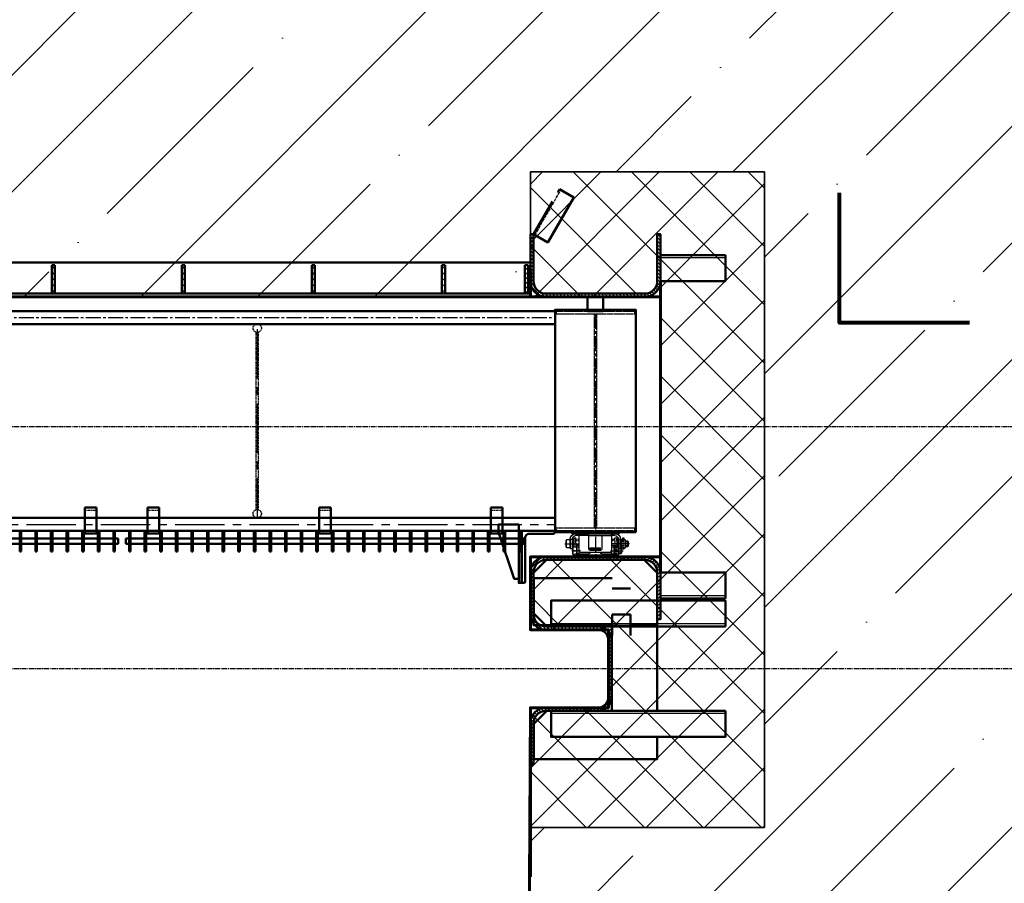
# Model space of a CAD drawing. Header units: millimetres. Extents: x -50096 to 615650, y 194565 to 243945.
# Tile 246 of 256: x 265655 to 269440, y 204538 to 207858. Entities that reach past the tile are written whole.
import ezdxf

# ---------------------------------------------------------------- set-up
doc = ezdxf.new("R2010")
doc.units = ezdxf.units.MM
for name, pattern in [('ACAD_ISO02W100', [15, 12, -3]), ('CENTER2', [28.575, 19.05, -3.175, 3.175, -3.175]), ('штриховая 04-2', [6, 4, -2])]:
    doc.linetypes.add(name, pattern=pattern)
for name, color, linetype, lineweight in [('0.80', 1, 'Continuous', 80), ('ГТО-2_Бетон_060', 3, 'Continuous', 60), ('ГТО-2_Размеры_035', 2, 'Continuous', 35), ('ОЗиМ Линии', 7, 'Continuous', 25), ('ОЗиМ Металл', 1, 'Continuous', 50), ('ОЗиМ Металл штрих', 230, 'штриховая 04-2', 25), ('ОЗиМ Невидимый', 7, 'ACAD_ISO02W100', 25), ('ОЗиМ Размеры', 2, 'Continuous', 35), ('ОЗИМ_Штриховка', 252, 'Continuous', 18)]:
    doc.layers.add(name, color=color, linetype=linetype, lineweight=lineweight)
doc.layers.add('ГТО-2_Штриховка_018', color=7, linetype='Continuous', lineweight=18, true_color=0x6b6b6b)
doc.layers.add('ОЗиМ Оси', color=4, linetype='CENTER2')

# ---------------------------------------------------------------- blocks, each defined once
blk = doc.blocks.new('A$C09596088')
at = {"layer": 'ГТО-2_Штриховка_018'}
h = blk.add_hatch(dxfattribs=at)
h.set_pattern_fill('ANSI37', color=256, scale=50)
h.paths.add_polyline_path([(-2350, -730), (-2350, -370), (-2850, -370), (-2850, 0), (-2850, 370), (-2350, 370), (-2350, 470), (-2350, 730), (-3249.998957, 730), (-3249.998957, -730)])
h.paths.add_polyline_path([(-3249.998957, -3940), (-2350, -3940), (-2350, -3480), (-2650, -3480), (-2650, -3180), (-2350, -3180), (-2350, -2900), (-2850, -2900), (-2850, -1900), (-2350, -1900), (-2350, -1398.05927), (-2350, -1420), (-3249.998957, -1420)])
h.paths.add_polyline_path([(2850, -370), (2350, -370), (2350, -730), (3249.998957, -730), (3249.998957, 730), (2350, 730), (2350, 470), (2350, 370), (2850, 370), (2850, 0)])
h.paths.add_polyline_path([(2850, -1900), (2850, -2900), (2350, -2900), (2350, -3180), (2650, -3180), (2650, -3480), (2350, -3480), (2350, -3940), (3249.998957, -3940), (3249.998957, -1420), (2350, -1420), (2350, -1398.831811), (2350, -1900)])
at = {"layer": 'ГТО-2_Бетон_060'}
blk.add_lwpolyline([(2850, -1900), (2350, -1900), (2350, -1900), (-2350, -1900), (-2350, -1900), (-2850, -1900), (-2850, -2900), (-2350, -2900), (-2350, -3180), (-2650, -3180), (-2650, -3480), (-2350, -3480), (-2350, -4830.538949), (2343.308399, -4830), (2350, -3480), (2650, -3480), (2650, -3180), (2350, -3180), (2350, -2900), (2850, -2900)], close=True, dxfattribs=at)
at = {"layer": 'ГТО-2_Размеры_035'}
blk.add_lwpolyline([(2350, -1900), (2350, -1420), (3249.998957, -1420), (3249.998957, -3940), (2350, -3940)], dxfattribs=at)
blk = doc.blocks.new('ОЗиМ_Реш.план')
at = {"layer": 'ОЗиМ Металл'}
for p, q in [((17, 83.5), (17, 3.5)), ((17, 83.5), (23, 83.5)), ((23, 3.5), (23, 83.5)), ((77, 83.5), (77, 3.5)), ((77, 83.5), (83, 83.5)), ((83, 3.5), (83, 83.5)), ((137, 83.5), (137, 3.5)), ((137, 83.5), (143, 83.5)), ((143, 3.5), (143, 83.5)), ((197, 83.5), (197, 3.5)), ((197, 83.5), (203, 83.5)), ((203, 3.5), (203, 83.5)), ((257, 83.5), (257, 3.5)), ((257, 83.5), (263, 83.5)), ((263, 3.5), (263, 83.5)), ((317, 83.5), (317, 3.5)), ((317, 83.5), (323, 83.5)), ((323, 3.5), (323, 83.5)), ((377, 83.5), (377, 3.5)), ((377, 83.5), (383, 83.5)), ((383, 3.5), (383, 83.5)), ((437, 83.5), (437, 3.5)), ((437, 83.5), (443, 83.5)), ((443, 3.5), (443, 83.5)), ((497, 83.5), (497, 3.5)), ((497, 83.5), (503, 83.5)), ((503, 3.5), (503, 83.5)), ((557, 83.5), (557, 3.5)), ((557, 83.5), (563, 83.5)), ((563, 3.5), (563, 83.5)), ((617, 83.5), (617, 3.5)), ((617, 83.5), (623, 83.5)), ((623, 3.5), (623, 83.5)), ((677, 83.5), (677, 3.5)), ((677, 83.5), (683, 83.5)), ((683, 3.5), (683, 83.5)), ((737, 83.5), (737, 3.5)), ((737, 83.5), (743, 83.5)), ((743, 3.5), (743, 83.5)), ((797, 83.5), (797, 3.5)), ((797, 83.5), (803, 83.5)), ((803, 3.5), (803, 83.5)), ((857, 83.5), (857, 3.5)), ((857, 83.5), (863, 83.5)), ((863, 3.5), (863, 83.5)), ((917, 83.5), (917, 3.5)), ((917, 83.5), (923, 83.5)), ((923, 3.5), (923, 83.5)), ((977, 83.5), (977, 3.5)), ((977, 83.5), (983, 83.5)), ((983, 3.5), (983, 83.5)), ((1037, 83.5), (1037, 3.5)), ((1037, 83.5), (1043, 83.5)), ((1043, 3.5), (1043, 83.5)), ((1097, 83.5), (1097, 3.5)), ((1097, 83.5), (1103, 83.5)), ((1103, 3.5), (1103, 83.5)), ((1157, 83.5), (1157, 3.5)), ((1157, 83.5), (1163, 83.5)), ((1163, 3.5), (1163, 83.5)), ((1217, 83.5), (1217, 3.5)), ((1217, 83.5), (1223, 83.5)), ((1223, 3.5), (1223, 83.5)), ((1277, 83.5), (1277, 3.5)), ((1277, 83.5), (1283, 83.5)), ((1283, 3.5), (1283, 83.5)), ((1337, 83.5), (1337, 3.5)), ((1337, 83.5), (1343, 83.5)), ((1343, 3.5), (1343, 83.5)), ((1397, 83.5), (1397, 3.5)), ((1397, 83.5), (1403, 83.5)), ((1403, 3.5), (1403, 83.5)), ((1457, 83.5), (1457, 3.5)), ((1457, 83.5), (1463, 83.5)), ((1463, 3.5), (1463, 83.5)), ((1517, 83.5), (1517, 3.5)), ((1517, 83.5), (1523, 83.5)), ((1523, 3.5), (1523, 83.5)), ((5, 53.5), (17, 53.5)), ((5, 53.5), (5, 33.5)), ((23, 53.5), (77, 53.5)), ((83, 53.5), (137, 53.5)), ((143, 53.5), (197, 53.5)), ((203, 53.5), (257, 53.5)), ((263, 53.5), (317, 53.5)), ((323, 53.5), (377, 53.5)), ((383, 53.5), (437, 53.5)), ((443, 53.5), (497, 53.5)), ((503, 53.5), (557, 53.5)), ((563, 53.5), (617, 53.5)), ((623, 53.5), (677, 53.5)), ((683, 53.5), (737, 53.5)), ((743, 53.5), (797, 53.5)), ((803, 53.5), (857, 53.5)), ((863, 53.5), (917, 53.5)), ((923, 53.5), (977, 53.5)), ((983, 53.5), (1037, 53.5)), ((1043, 53.5), (1097, 53.5)), ((1103, 53.5), (1157, 53.5)), ((1163, 53.5), (1217, 53.5)), ((1223, 53.5), (1277, 53.5)), ((1283, 53.5), (1337, 53.5)), ((1343, 53.5), (1397, 53.5)), ((1403, 53.5), (1457, 53.5)), ((1463, 53.5), (1517, 53.5)), ((1535, 53.5), (1523, 53.5)), ((1535, 53.5), (1535, 33.5)), ((5, 33.5), (17, 33.5)), ((17, 3.5), (23, 3.5)), ((23, 33.5), (77, 33.5)), ((77, 3.5), (83, 3.5)), ((83, 33.5), (137, 33.5)), ((137, 3.5), (143, 3.5)), ((143, 33.5), (197, 33.5)), ((197, 3.5), (203, 3.5)), ((203, 33.5), (257, 33.5)), ((257, 3.5), (263, 3.5)), ((263, 33.5), (317, 33.5)), ((317, 3.5), (323, 3.5)), ((323, 33.5), (377, 33.5)), ((377, 3.5), (383, 3.5)), ((383, 33.5), (437, 33.5)), ((437, 3.5), (443, 3.5)), ((443, 33.5), (497, 33.5)), ((497, 3.5), (503, 3.5)), ((503, 33.5), (557, 33.5)), ((557, 3.5), (563, 3.5)), ((563, 33.5), (617, 33.5)), ((617, 3.5), (623, 3.5)), ((623, 33.5), (677, 33.5)), ((677, 3.5), (683, 3.5)), ((683, 33.5), (737, 33.5)), ((737, 3.5), (743, 3.5)), ((743, 33.5), (797, 33.5)), ((797, 3.5), (803, 3.5)), ((803, 33.5), (857, 33.5)), ((857, 3.5), (863, 3.5)), ((863, 33.5), (917, 33.5)), ((917, 3.5), (923, 3.5)), ((923, 33.5), (977, 33.5)), ((977, 3.5), (983, 3.5)), ((983, 33.5), (1037, 33.5)), ((1037, 3.5), (1043, 3.5)), ((1043, 33.5), (1097, 33.5)), ((1097, 3.5), (1103, 3.5)), ((1103, 33.5), (1157, 33.5)), ((1157, 3.5), (1163, 3.5)), ((1163, 33.5), (1217, 33.5)), ((1217, 3.5), (1223, 3.5)), ((1223, 33.5), (1277, 33.5)), ((1277, 3.5), (1283, 3.5)), ((1283, 33.5), (1337, 33.5)), ((1337, 3.5), (1343, 3.5)), ((1343, 33.5), (1397, 33.5)), ((1397, 3.5), (1403, 3.5)), ((1403, 33.5), (1457, 33.5)), ((1457, 3.5), (1463, 3.5)), ((1463, 33.5), (1517, 33.5)), ((1517, 3.5), (1523, 3.5)), ((1535, 33.5), (1523, 33.5))]:
    blk.add_line(p, q, dxfattribs=at)
at = {"layer": 'ОЗиМ Оси'}
for p, q in [((20, 0), (20, 86.7)), ((80, 0), (80, 86.7)), ((140, 0), (140, 86.7)), ((200, 0), (200, 86.7)), ((260, 0), (260, 86.7)), ((320, 0), (320, 86.7)), ((380, 0), (380, 86.7)), ((440, 0), (440, 86.7)), ((500, 0), (500, 86.7)), ((560, 0), (560, 86.7)), ((620, 0), (620, 86.7)), ((680, 0), (680, 86.7)), ((740, 0), (740, 86.7)), ((800, 0), (800, 86.7)), ((860, 0), (860, 86.7)), ((920, 0), (920, 86.7)), ((980, 0), (980, 86.7)), ((1040, 0), (1040, 86.7)), ((1100, 0), (1100, 86.7)), ((1160, 0), (1160, 86.7)), ((1220, 0), (1220, 86.7)), ((1280, 0), (1280, 86.7)), ((1340, 0), (1340, 86.7)), ((1400, 0), (1400, 86.7)), ((1460, 0), (1460, 86.7)), ((1520, 0), (1520, 86.7))]:
    blk.add_line(p, q, dxfattribs=at)
blk = doc.blocks.new('Блок крепления панели ст')
at = {"layer": 'ОЗиМ Металл'}
for p, q in [((-16742.7, -79.6), (-16742.7, -179.6)), ((-16697.7, -79.6), (-16742.7, -79.6)), ((-16697.7, -79.6), (-16697.7, -179.6)), ((-16697.7, -179.6), (-16742.7, -179.6))]:
    blk.add_line(p, q, dxfattribs=at)
at = {"layer": 'ОЗиМ Металл штрих'}
blk.add_line((-16697.7, -89.6), (-16742.7, -89.6), dxfattribs=at)
blk = doc.blocks.new('A$C4CA01584')
blk.add_line((58.9, 130.3), (62.4, 127.3))
at = {"layer": 'ОЗиМ Линии'}
for p, q in [((114.4, 180), (415, 180.2)), ((114.4, 164), (138.2, 164)), ((138.2, 164), (138.2, 180)), ((138.2, 164), (138.3, 44)), ((138.2, 164), (138.2, 134.4)), ((312.2, 164.1), (212.2, 164)), ((212.2, 164), (212.2, 60)), ((312.2, 60.1), (312.2, 164.1)), ((386.2, 164.1), (386.2, 180.2)), ((386.3, 44.1), (386.2, 164.1)), ((386.2, 164.1), (414.3, 164.1)), ((414.3, 164.1), (415, 164.1)), ((12.4, 120), (7.4, 115)), ((7.4, 85), (7.4, 115)), ((12.4, 80), (7.4, 85)), ((8.3, 115.9), (30.4, 115.9)), ((8.5, 83.9), (30.4, 83.9)), ((12.4, 120), (30.4, 120)), ((12.4, 80), (12.4, 120)), ((30.4, 80), (12.4, 80)), ((30.4, 127.3), (33.9, 130.3)), ((30.4, 73.3), (30.4, 127.3)), ((33.9, 130.3), (58.9, 130.3)), ((33.9, 100.3), (58.9, 100.3)), ((42.4, 146.1), (42.4, 130.3)), ((50.4, 146.1), (42.4, 146.1)), ((50.4, 130.3), (50.4, 146.1)), ((62.4, 63.2), (62.4, 137.1)), ((68.4, 137.1), (62.4, 137.1)), ((68.4, 137.1), (68.4, 137.1)), ((68.5, 64.9), (68.4, 134)), ((68.4, 134), (84.4, 134)), ((84.4, 134), (84.5, 75)), ((90.2, 120.5), (84.5, 120.5)), ((90.2, 80.5), (84.5, 80.5)), ((90.2, 75), (90.1, 137.5)), ((90.1, 137.5), (96.1, 137.5)), ((94.1, 90.8), (94.1, 75)), ((102.1, 90.8), (94.1, 90.8)), ((96.2, 123.8), (96.1, 143.1)), ((96.1, 143.1), (112.1, 143.1)), ((96.2, 123.8), (96.2, 91)), ((102.1, 75), (102.1, 90.8)), ((112.2, 123.8), (112.1, 143.1)), ((138.4, 134.9), (112.1, 134.9)), ((112.2, 123.8), (112.2, 108.1)), ((112.2, 107.8), (112.2, 75)), ((114.1, 82), (114.1, 20.4)), ((120.1, 82), (114.1, 82)), ((136.1, 90), (120.1, 90)), ((120.1, 90), (120.1, 13.9)), ((136.1, 24), (136.1, 90)), ((386.4, 134.9), (411.7, 135)), ((404.1, 90.1), (388.1, 90.1)), ((388.1, 90.1), (388.1, 24.1)), ((404.1, 20.5), (404.1, 90.1)), ((404.1, 72.9), (407.6, 75.9)), ((407.6, 75.9), (432.6, 75.9)), ((411.8, 108.7), (411.8, 143.7)), ((411.8, 143.7), (427.7, 143.7)), ((411.8, 108.7), (411.8, 76.1)), ((427.6, 137.5), (434.1, 137.5)), ((427.7, 143.7), (427.7, 76.1)), ((432.6, 75.9), (436.1, 72.9)), ((433.9, 81.2), (439.6, 81.2)), ((434.1, 137.5), (434.1, 101.1)), ((434.1, 121.2), (439.4, 121.2)), ((434.1, 101.1), (434.1, 74.6)), ((439.4, 134.7), (439.4, 60.8)), ((439.7, 134.3), (455.4, 134.3)), ((455.4, 134.8), (455.4, 60.8)), ((455.4, 128.1), (458.9, 131.1)), ((455.4, 74.1), (455.4, 128.1)), ((458.9, 131.1), (484, 131.1)), ((484, 101.1), (458.9, 101.1)), ((484, 131.1), (487.4, 128.1)), ((487.4, 128.1), (487.4, 74.1)), ((33.9, 70.3), (30.4, 73.3)), ((58.9, 70.3), (33.9, 70.3)), ((42.4, 62), (42.4, 70.1)), ((50.4, 70.3), (50.4, 62.4)), ((62.4, 73.3), (58.9, 70.3)), ((64.1, 64.9), (59.1, 59.9)), ((59.1, 29.9), (59.1, 59.9)), ((64.1, 24.9), (59.1, 29.9)), ((60, 60.8), (82.1, 60.8)), ((60.2, 28.8), (82.1, 28.8)), ((64.1, 64.9), (82.1, 64.9)), ((64.1, 24.9), (64.1, 64.9)), ((82.1, 24.9), (64.1, 24.9)), ((82.1, 72), (85.6, 75)), ((82.1, 18), (82.1, 72)), ((85.6, 15), (82.1, 18)), ((85.6, 75), (110.6, 75)), ((102.1, 15), (85.6, 15)), ((94.1, 6.6), (94.1, 14.8)), ((102.1, 0), (102.1, 18.4)), ((102.1, 15), (102.1, 7)), ((102.1, 7.5), (422.1, 7.6)), ((422.1, 0.1), (102.1, 0)), ((120.1, 20.4), (102.2, 20.4)), ((110.6, 75), (114.1, 72)), ((114.1, 72), (114.1, 20.4)), ((120.1, 74.2), (136.1, 74.2)), ((136.1, 24), (120.1, 24)), ((120.1, 13.9), (404.1, 13.9)), ((212.1, 24), (136.1, 24)), ((148.3, 34), (376.3, 34.1)), ((302.1, 70.7), (222.1, 70.7)), ((222.1, 56.6), (222.1, 70.6)), ((222.1, 56.6), (222.1, 50)), ((302.1, 64.3), (222.2, 64.2)), ((222.2, 55.4), (302.1, 55.4)), ((222.2, 50), (302.2, 50)), ((302.1, 55.4), (302.1, 70.7)), ((302.1, 50), (302.1, 55.4)), ((388.1, 24.1), (312.1, 24)), ((388.1, 73.8), (404.1, 73.8)), ((388.1, 24.1), (404.1, 24.1)), ((404.1, 13.9), (404.1, 72.9)), ((404.1, 20.5), (422.1, 20.5)), ((432.6, 45.9), (407.6, 45.9)), ((422.1, 20.5), (422.1, 0.1)), ((432.6, 15.9), (422.1, 15.9)), ((436.1, 18.9), (432.6, 15.9)), ((436.1, 72.9), (436.1, 18.9)), ((439.7, 60.8), (455.4, 60.8)), ((458.9, 71.1), (455.4, 74.1)), ((484, 71.1), (458.9, 71.1)), ((487.4, 74.1), (484, 71.1))]:
    blk.add_line(p, q, dxfattribs=at)
for centre, radius, start, end in [((114.4, 134), 46, 90.01384, 180.01384), ((114.4, 134), 30, 90.01384, 180.01384), ((409.4, 134.6), 30, 0.21337, 79.60443), ((409.4, 134.6), 46, 0.21337, 82.98353), ((64.6, 115.3), 34.2, 154.00602, 206.02166), ((64.6, 85.3), 34.2, 154.00602, 206.02166), ((28.2, 115.3), 34.2, 334.00602, 26.02166), ((28.2, 85.3), 34.2, 334.00602, 26.02166), ((438.3, 60.9), 34.2, 154.00602, 206.02166), ((401.9, 60.9), 34.2, 334.00602, 26.02166), ((489.6, 116.1), 34.2, 154.00602, 206.02166), ((489.6, 86.1), 34.2, 154.00602, 206.02166), ((453.2, 116.1), 34.2, 334.00602, 26.02166), ((453.2, 86.1), 34.2, 334.00602, 26.02166), ((46.4, 62.1), 4.01, 181.9023, 4.23628), ((116.3, 60), 34.2, 154.00602, 206.02166), ((116.3, 30), 34.2, 154.00602, 206.02166), ((98.1, 6.7), 4.01, 181.9023, 4.23628), ((79.9, 60), 34.2, 334.00602, 26.02166), ((79.9, 30), 34.2, 343.77782, 26.02166), ((148.3, 44), 10, 180.01384, 270.01384), ((212.1, 34), 10, 270.01384, 0.01384), ((222.2, 60), 10, 180.01383, 270.01383), ((312.1, 34), 10, 180.01384, 270.01384), ((302.2, 60), 10, 270.01384, 0.01384), ((376.3, 44.1), 10, 270.01384, 0.01384), ((438.3, 30.9), 34.2, 154.00602, 197.73668), ((401.9, 30.9), 34.2, 334.00602, 26.02166)]:
    blk.add_arc(centre, radius, start, end, dxfattribs=at)
at = {"layer": 'ОЗиМ Металл'}
for p, q in [((85.6, 45), (110.6, 45)), ((102.1, 18.4), (102.1, 20.4)), ((102.2, 20.4), (102.1, 20.4)), ((102.1, 20.4), (102.1, 20.4)), ((302.1, 34), (302.1, 34)), ((439.4, 60.8), (440.2, 60.8))]:
    blk.add_line(p, q, dxfattribs=at)
at = {"layer": 'ОЗиМ Металл штрих', "ltscale": 0.8}
for p, q in [((212.2, 164), (138.2, 164)), ((312.2, 164.1), (386.2, 164.1))]:
    blk.add_line(p, q, dxfattribs=at)
at = {"layer": 'ОЗиМ Металл штрих', "ltscale": 0.5}
for p, q in [((42.4, 70.1), (42.4, 130.3)), ((50.4, 70.3), (50.4, 130.3)), ((112.3, 124.4), (138.2, 124.4)), ((386.4, 124.5), (411.8, 124.6)), ((94.1, 14.8), (94.1, 75)), ((102.1, 15), (102.1, 75)), ((136.1, 24), (136.1, 13.9)), ((388.1, 24.1), (388.1, 13.9))]:
    blk.add_line(p, q, dxfattribs=at)
at = {"layer": 'ОЗиМ Оси', "ltscale": 0.5}
for p, q in [((0, 100.3), (141.4, 100.4)), ((496, 101.2), (384, 101.1)), ((144.6, 45.2), (49.3, 45.2)), ((377.4, 45.9), (445.2, 45.9))]:
    blk.add_line(p, q, dxfattribs=at)
blk = doc.blocks.new('A$C248B62E5')
at = {"layer": 'ОЗиМ Металл'}
blk.add_line((-533.5, -400), (-533.5, -600), dxfattribs=at)
blk.add_lwpolyline([(-275, 500, 0.414214), (-280, 495), (-280, 445.1), (-220, 445.1), (-220, 495, 0.414214), (-225, 500)], format="xyb", close=True, dxfattribs=at)
for points in [[(-405, 445.1), (-5295, 445.1)], [(-405, 395.1), (-5295, 395.1)], [(-5295, -350), (-405, -350)], [(-544.7, -585), (-562, -585), (-622, -405), (-622, -375), (-544.7, -375), (-544.7, -400), (-544.7, -400)], [(-405, -400), (-5295, -400)], [(-339.8, -405), (-339.8, -410), (-159.8, -410), (-159.8, -405)]]:
    blk.add_lwpolyline(points, dxfattribs=at)
blk.add_lwpolyline([(-405, -405), (-95, -405), (-95, 450.1), (-405, 450.1)], close=True, dxfattribs=at)
blk.add_lwpolyline([(-544.7, -400), (-544.7, -600), (-532, -600), (-524.7, -600, 0.414214), (-520, -595.3), (-520, -426, -0.414214), (-506, -412), (-411.7, -412, 0.414214), (-407, -407.3), (-407, -400)], format="xyb", dxfattribs=at)
at = {"layer": 'ОЗиМ Металл штрих', "ltscale": 0.7}
blk.add_line((-532, -400), (-532, -600), dxfattribs=at)
for points in [[(-400, 445.1), (-100, 445.1), (-100, 433.1), (-400, 433.1)], [(-255, -388), (-245, -388), (-245, 433.1), (-255, 433.1)], [(-400, -388), (-100, -388), (-100, -400), (-400, -400)]]:
    blk.add_lwpolyline(points, close=True, dxfattribs=at)
at = {"layer": 'ОЗиМ Металл штрих'}
blk.add_lwpolyline([(-1545, 363.1), (-1555, 363.1), (-1555, -318), (-1545, -318)], close=True, dxfattribs=at)
for centre in [(-1550, 379.1), (-1550, -334)]:
    blk.add_circle(centre, 16, dxfattribs=at)
at = {"layer": 'ОЗиМ Оси', "ltscale": 3}
for p, q in [((-5295, 420.1), (-405, 420.1)), ((-250, 434), (-250, -500))]:
    blk.add_line(p, q, dxfattribs=at)
at = {"layer": 'ОЗиМ Оси', "ltscale": 10}
for p, q in [((-1550, 375.1), (-1550, -350)), ((-5295, -375), (-405, -375))]:
    blk.add_line(p, q, dxfattribs=at)
at = {"xscale": -0.5, "yscale": 0.5, "zscale": 0.5, "rotation": 0.02767813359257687}
blk.add_blockref('A$C4CA01584', (-119, -500), dxfattribs=at)
at = {"layer": 'ОЗиМ Линии', "xscale": -1}
for p in [(-18910.2, -230.4), (-18670.2, -230.4), (-18010.2, -230.4), (-17350.2, -230.4)]:
    blk.add_blockref('Блок крепления панели ст', p, dxfattribs=at)
at = {"layer": 'ОЗиМ Размеры'}
for p in [(-3620, -483.5), (-2060, -483.5)]:
    blk.add_blockref('ОЗиМ_Реш.план', p, dxfattribs=at)

msp = doc.modelspace()

# ---------------------------------------------------------------- hatches: boundary and pattern name
at = {"layer": 'ГТО-2_Штриховка_018'}
h = msp.add_hatch(dxfattribs=at)
h.set_pattern_fill('ANSI35', color=256, scale=100)
h.set_pattern_definition([(45, (-98382.44, -494469.8), (-449.0128, 449.0128), []), (45, (-97933.4, -494469.8), (-449.0128, 449.0128), [793.75, -158.75, 0, -158.75])])
h.paths.add_polyline_path([(255018.5, 209422.9), (255918.4, 209422.9), (255918.4, 209162.9), (260618.4, 209162.9), (260618.4, 209422.9), (261518.4, 209422.9), (261518.4, 207932.9), (255018.5, 207932.9)], flags=16)
h.paths.add_polyline_path([(255018.5, 207272.9), (255918.4, 207272.9), (255918.4, 206792.9), (260618.4, 206792.9), (260618.4, 207272.9), (261518.4, 207272.9), (261518.4, 204752.9), (260618.4, 204752.9), (260611.8, 203862.9), (255918.4, 203862.9), (255918.4, 204752.9), (255018.5, 204752.9)], flags=16)
h.paths.add_polyline_path([(262018.5, 209422.9), (262918.4, 209422.9), (262918.4, 209162.9), (267618.4, 209162.9), (267618.4, 209422.9), (268518.4, 209422.9), (268518.4, 207932.9), (262018.5, 207932.9)], flags=16)
h.paths.add_polyline_path([(262018.5, 207272.9), (262918.4, 207272.9), (262918.4, 206792.9), (267618.4, 206792.9), (267618.4, 207272.9), (268518.4, 207272.9), (268518.4, 204752.9), (267618.4, 204752.9), (267618.5, 203862.9), (262918.4, 203862.9), (262918.4, 204752.9), (262018.5, 204752.9)], flags=16)
h.paths.add_polyline_path([(271368.8, 209943.8), (272168.8, 209943.8), (272168.8, 209443.8), (271368.8, 209443.8)], flags=16)
h.paths.add_polyline_path([(272418.8, 209943.8), (272918.8, 209943.8), (272918.8, 209443.8), (272418.8, 209443.8)], flags=16)
h.paths.add_polyline_path([(273898.8, 209943.3), (274698.8, 209943.3), (274698.8, 209443.3), (273898.8, 209443.3)], flags=16)
h.paths.add_polyline_path([(271048.4, 203369.7), (271048.4, 204062.9), (278018.4, 204062.9), (278018.4, 221662.7), (276518.4, 221662.7), (276518.4, 210562.9), (276218.4, 210562.9), (276218.4, 210362.9), (276518.4, 210362.9), (276518.4, 209262.9), (276218.4, 209262.9), (276218.4, 209062.9), (276518.4, 209062.9), (276518.4, 205862.9), (269518.4, 205862.9), (269518.4, 209062.9), (275218.4, 209062.9), (275218.4, 209262.9), (274918.4, 209262.9), (274918.4, 210362.9), (275218.4, 210362.9), (275218.4, 210562.9), (251268.4, 210562.9), (251268.4, 209162.9), (253618.4, 209162.9), (253618.4, 209422.9), (254518.4, 209422.9), (254518.4, 207932.9), (251268.4, 207932.9), (251268.4, 206792.9), (253618.4, 206792.9), (253618.4, 207272.9), (254518.4, 207272.9), (254518.4, 204752.9), (253618.4, 204752.9), (253611.8, 203862.9), (251267, 203862.9), (251268.4, 203362.9), (253617, 203362.9)])
at = {"layer": 'ОЗиМ Размеры'}
h = msp.add_hatch(dxfattribs=at)
h.set_pattern_fill('ANSI31', color=256, scale=5)
h.set_pattern_definition([(45, (257827.992, 205413.9), (-11.22532, 11.22532), [])])
h.paths.add_polyline_path([(265790.4, 206914.9), (265778.4, 206914.9), (265778.4, 206804.9), (265790.4, 206804.9)])
h = msp.add_hatch(dxfattribs=at)
h.set_pattern_fill('ANSI31', color=256, scale=5)
h.set_pattern_definition([(45, (258327.992, 205413.9), (-11.22532, 11.22532), [])])
h.paths.add_polyline_path([(266290.4, 206914.9), (266278.4, 206914.9), (266278.4, 206804.9), (266290.4, 206804.9)])
h = msp.add_hatch(dxfattribs=at)
h.set_pattern_fill('ANSI31', color=256, scale=5)
h.set_pattern_definition([(45, (258827.992, 205413.9), (-11.22532, 11.22532), [])])
h.paths.add_polyline_path([(266790.4, 206914.9), (266778.4, 206914.9), (266778.4, 206804.9), (266790.4, 206804.9)])
h = msp.add_hatch(dxfattribs=at)
h.set_pattern_fill('ANSI31', color=256, scale=5)
h.set_pattern_definition([(45, (259327.992, 205413.9), (-11.22532, 11.22532), [])])
h.paths.add_polyline_path([(267290.4, 206914.9), (267278.4, 206914.9), (267278.4, 206804.9), (267290.4, 206804.9)])
h = msp.add_hatch(dxfattribs=at)
h.set_pattern_fill('ANSI31', color=256, scale=4)
h.set_pattern_definition([(45, (126776.375, 341587.496), (-8.9802561, 8.9802561), [])])
h.paths.add_polyline_path([(267597.4, 206914.9), (267609.4, 206914.9), (267609.4, 206804.9), (267597.4, 206804.9)])
at = {"layer": 'ОЗИМ_Штриховка'}
h = msp.add_hatch(dxfattribs=at)
h.set_pattern_fill('ANSI31', color=256, scale=3, angle=90)
h.set_pattern_definition([(135, (243871.155, 176108.449), (-6.735192, -6.735192), [])])
edge = h.paths.add_edge_path()
edge.add_line((267618.4, 207032.9), (267618.4, 206852.9))
edge.add_arc((267678.4, 206852.9), 60, 180, 270)
edge.add_line((267678.4, 206792.9), (268058.4, 206792.9))
edge.add_arc((268058.4, 206852.9), 60, 270, 360)
edge.add_line((268118.4, 206852.9), (268118.4, 207032.9))
edge.add_line((268118.4, 207032.9), (268106.4, 207032.9))
edge.add_line((268106.4, 207032.9), (268106.4, 206852.9))
edge.add_arc((268058.4, 206852.9), 48, -90, 0, ccw=False)
edge.add_line((268058.4, 206804.9), (267678.4, 206804.9))
edge.add_arc((267678.4, 206852.9), 48, 180, 270, ccw=False)
edge.add_line((267630.4, 206852.9), (267630.4, 207032.9))
edge.add_line((267630.4, 207032.9), (267618.4, 207032.9))
h = msp.add_hatch(dxfattribs=at)
h.set_pattern_fill('ANSI31', color=256, scale=3, angle=180)
h.set_pattern_definition([(225, (244161.615, 176108.449), (6.735192, -6.735192), [])])
edge = h.paths.add_edge_path()
edge.add_line((267618.4, 205552.9), (267618.4, 205732.9))
edge.add_arc((267678.4, 205732.9), 60, 90, 180, ccw=False)
edge.add_line((267678.4, 205792.9), (268058.4, 205792.9))
edge.add_arc((268058.4, 205732.9), 60, 0, 90, ccw=False)
edge.add_line((268118.4, 205732.9), (268118.4, 205552.9))
edge.add_line((268118.4, 205552.9), (268106.4, 205552.9))
edge.add_line((268106.4, 205552.9), (268106.4, 205732.9))
edge.add_arc((268058.4, 205732.9), 48, 0, 90)
edge.add_line((268058.4, 205780.9), (267678.4, 205780.9))
edge.add_arc((267678.4, 205732.9), 48, 90, 180)
edge.add_line((267630.4, 205732.9), (267630.4, 205552.9))
edge.add_line((267630.4, 205552.9), (267618.4, 205552.9))
h = msp.add_hatch(dxfattribs=at)
h.set_pattern_fill('ANSI31', color=256, scale=3, angle=90)
h.set_pattern_definition([(135, (243871.155, 176288.449), (-6.735192, -6.735192), [])])
edge = h.paths.add_edge_path()
edge.add_arc((267878.4, 205252.9), 40, -90, 0, ccw=False)
edge.add_line((267878.4, 205212.9), (267678.4, 205212.9))
edge.add_arc((267678.4, 205152.9), 60, 90, 180)
edge.add_line((267618.4, 205152.9), (267618.4, 204992.9))
edge.add_line((267618.4, 204992.9), (267630.4, 204992.9))
edge.add_line((267630.4, 204992.9), (267630.4, 205152.9))
edge.add_arc((267678.4, 205152.9), 48, 90, 180, ccw=False)
edge.add_line((267678.4, 205200.9), (267878.4, 205200.9))
edge.add_arc((267878.4, 205252.9), 52, 270, 360)
edge.add_line((267930.4, 205252.9), (267930.4, 205472.9))
edge.add_arc((267878.4, 205472.9), 52, 0, 90)
edge.add_line((267878.4, 205524.9), (267678.4, 205524.9))
edge.add_arc((267678.4, 205572.9), 48, 180, 270, ccw=False)
edge.add_line((267630.4, 205572.9), (267630.4, 205732.9))
edge.add_line((267630.4, 205732.9), (267618.4, 205732.9))
edge.add_line((267618.4, 205732.9), (267618.4, 205572.9))
edge.add_arc((267678.4, 205572.9), 60, 180, 270)
edge.add_line((267678.4, 205512.9), (267878.4, 205512.9))
edge.add_arc((267878.4, 205472.9), 40, 0, 90, ccw=False)
edge.add_line((267918.4, 205472.9), (267918.4, 205252.9))

# ---------------------------------------------------------------- linework, layer by layer
at = {"layer": '0.80', "color": 1}
msp.add_lwpolyline([(269306.5, 206692.9), (268806.5, 206692.9), (268806.5, 207192.9)], dxfattribs=at)
at = {"layer": 'ГТО-2_Бетон_060'}
for p, q in [((267618.4, 206892.9), (267618.4, 206792.9)), ((267618.4, 205212.9), (267618.4, 204562.9))]:
    msp.add_line(p, q, dxfattribs=at)
msp.add_lwpolyline([(268118.4, 205732.9), (268118.4, 206852.9)], dxfattribs=at)
at = {"layer": 'ОЗиМ Линии'}
for p, q in [((267618.4, 207272.9), (268518.4, 207272.9)), ((268518.4, 207272.9), (268518.4, 204752.9)), ((267618.4, 204752.9), (268518.4, 204752.9))]:
    msp.add_line(p, q, dxfattribs=at)
at = {"layer": 'ОЗиМ Металл'}
for p, q in [((267685, 207001.4), (267785, 207174.6)), ((267723.4, 207194), (267730.4, 207206.1)), ((267730.4, 207206.1), (267785, 207174.6)), ((267630.4, 207032.9), (267703.4, 207159.3)), ((267630.4, 207032.9), (267685, 207001.4)), ((262918.4, 206924.9), (267618.4, 206924.9)), ((265778.4, 206914.9), (265778.4, 206804.9)), ((265778.4, 206914.9), (265790.4, 206914.9)), ((265790.4, 206914.9), (265790.4, 206804.9)), ((266278.4, 206914.9), (266278.4, 206804.9)), ((266278.4, 206914.9), (266290.4, 206914.9)), ((266290.4, 206914.9), (266290.4, 206804.9)), ((266778.4, 206914.9), (266778.4, 206804.9)), ((266778.4, 206914.9), (266790.4, 206914.9)), ((266790.4, 206914.9), (266790.4, 206804.9)), ((267278.4, 206914.9), (267278.4, 206804.9)), ((267278.4, 206914.9), (267290.4, 206914.9)), ((267290.4, 206914.9), (267290.4, 206804.9)), ((267597.4, 206914.9), (267597.4, 206804.9)), ((267609.4, 206914.9), (267597.4, 206914.9)), ((267609.4, 206914.9), (267609.4, 206804.9)), ((267618.4, 206869.9), (267618.4, 206924.9)), ((262918.4, 206804.9), (267618.4, 206804.9)), ((262918.4, 206792.9), (267618.4, 206792.9)), ((268003.4, 205670.9), (267933.4, 205670.9)), ((268003.4, 205570.9), (267933.4, 205570.9)), ((267933.4, 205570.9), (267933.4, 205490.9)), ((268003.4, 205570.9), (268003.4, 205490.9))]:
    msp.add_line(p, q, dxfattribs=at)
for points in [[(267618.4, 207032.9), (267618.4, 206852.9, 0.414214), (267678.4, 206792.9), (268058.4, 206792.9, 0.414214), (268118.4, 206852.9), (268118.4, 207032.9), (268106.4, 207032.9), (268106.4, 206852.9, -0.414214), (268058.4, 206804.9), (267678.4, 206804.9, -0.414214), (267630.4, 206852.9), (267630.4, 207032.9)], [(267618.4, 205552.9), (267618.4, 205732.9, -0.414214), (267678.4, 205792.9), (268058.4, 205792.9, -0.414214), (268118.4, 205732.9), (268118.4, 205552.9), (268106.4, 205552.9), (268106.4, 205732.9, 0.414214), (268058.4, 205780.9), (267678.4, 205780.9, 0.414214), (267630.4, 205732.9), (267630.4, 205552.9)], [(267918.4, 205252.9, -0.414214), (267878.4, 205212.9), (267678.4, 205212.9, 0.414214), (267618.4, 205152.9), (267618.4, 204992.9), (267630.4, 204992.9), (267630.4, 205152.9, -0.414214), (267678.4, 205200.9), (267878.4, 205200.9, 0.414214), (267930.4, 205252.9), (267930.4, 205472.9, 0.414214), (267878.4, 205524.9), (267678.4, 205524.9, -0.414214), (267630.4, 205572.9), (267630.4, 205732.9), (267618.4, 205732.9), (267618.4, 205572.9, 0.414214), (267678.4, 205512.9), (267878.4, 205512.9, -0.414214), (267918.4, 205472.9)]]:
    msp.add_lwpolyline(points, format="xyb", close=True, dxfattribs=at)
for points in [[(268368.4, 206952.9), (268118.4, 206952.9), (268118.4, 206852.9), (268368.4, 206852.9)], [(268368.4, 205632.9), (268118.4, 205632.9), (268118.4, 205732.9), (268368.4, 205732.9)], [(268368.4, 205524.9), (267698.4, 205524.9), (267698.4, 205624.9), (268368.4, 205624.9)], [(268368.4, 205200.9), (267698.4, 205200.9), (267698.4, 205100.9), (268368.4, 205100.9)]]:
    msp.add_lwpolyline(points, close=True, dxfattribs=at)
for points in [[(267933.4, 205530.9), (267630.4, 205530.9), (267630.4, 205730.9), (267680.4, 205780.9), (268056.4, 205780.9), (268106.4, 205730.9), (268106.4, 205530.9), (268003.4, 205530.9)], [(267933.4, 205710.4), (267631.4, 205710.4), (267631.4, 205575.2), (267681.4, 205525.2), (267931.4, 205525.2), (267931.4, 205200.5), (267681.4, 205200.5), (267631.4, 205150.5), (267631.4, 205015.4), (268106.4, 205015.4), (268106.4, 205100.9)], [(268106.4, 205444.9), (268106.4, 205530.4), (268003.4, 205530.4)], [(268106.4, 205200.9), (268106.4, 205524.9)]]:
    msp.add_lwpolyline(points, dxfattribs=at)
at = {"layer": 'ОЗиМ Металл штрих', "ltscale": 0.4}
msp.add_line((267933.4, 205530.9), (268003.4, 205530.9), dxfattribs=at)
at = {"layer": 'ОЗиМ Невидимый'}
msp.add_line((267635.6, 207029.9), (267735.6, 207203.1), dxfattribs=at)
at = {"layer": 'ОЗиМ Невидимый', "ltscale": 0.2}
for p, q in [((268368.4, 206942.9), (268118.4, 206942.9)), ((268368.4, 205642.9), (268118.4, 205642.9)), ((268368.4, 205534.9), (267698.4, 205534.9)), ((268368.4, 205190.9), (267698.4, 205190.9))]:
    msp.add_line(p, q, dxfattribs=at)
at = {"layer": 'ОЗиМ Оси'}
for p, q in [((279167.9, 206292.9), (220916.7, 206292.9)), ((279197.7, 205362.9), (220872.5, 205362.9))]:
    msp.add_line(p, q, dxfattribs=at)
at = {"layer": 'ОЗиМ Размеры'}
for p, q in [((267618.4, 207032.9), (267618.4, 207272.9)), ((262858.4, 206792.9), (267678.4, 206792.9))]:
    msp.add_line(p, q, dxfattribs=at)

# ---------------------------------------------------------------- block references
at = {"color": 5}
msp.add_blockref('A$C248B62E5', (268118.4, 206292.9), dxfattribs=at)
at = {"layer": 'ГТО-2_Размеры_035'}
msp.add_blockref('A$C09596088', (265268.4, 208692.9), dxfattribs=at)

doc.saveas('drawing.dxf')
